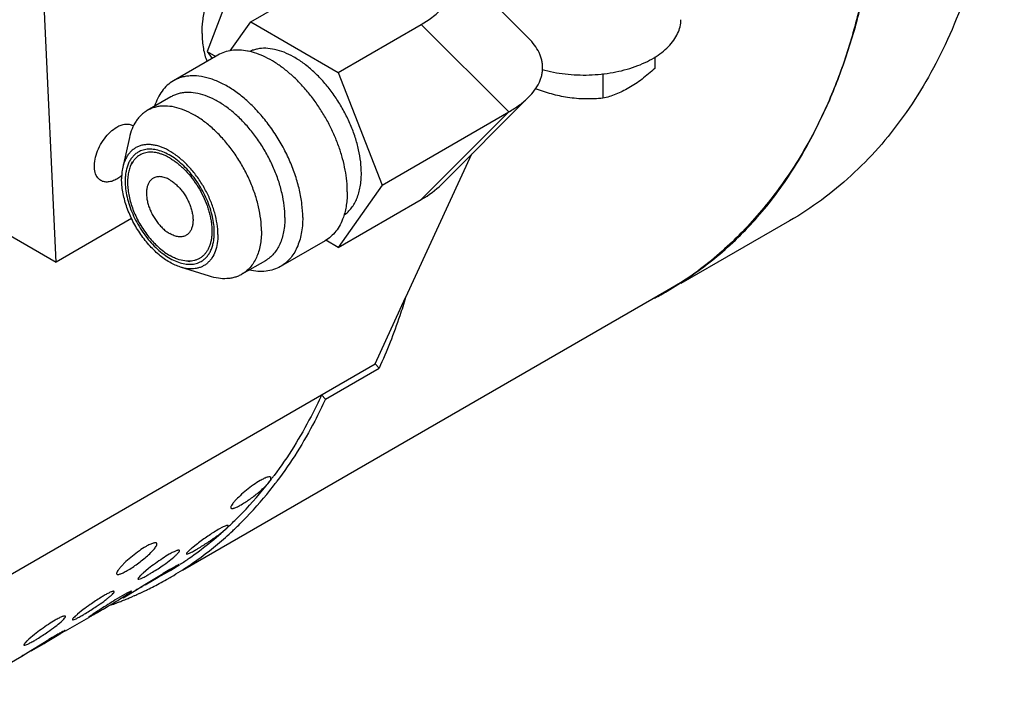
# Model space of a CAD drawing. Header units: inches. Extents: x 0 to 34, y 0 to 22.
# Tile 157 of 175: x 30.8 to 32, y 13.2 to 14. Entities that reach past the tile are written whole.
import ezdxf

# ---------------------------------------------------------------- set-up
doc = ezdxf.new("R2010")
doc.units = ezdxf.units.IN
doc.header["$LTSCALE"] = 1.87
doc.header["$MEASUREMENT"] = 0
doc.layers.add('3_ALL_AXES', color=7, linetype='CONTINUOUS')
doc.layers.add('7_ALL_FEATURES', color=7, linetype='CONTINUOUS')

msp = doc.modelspace()

# ---------------------------------------------------------------- linework, layer by layer
at = {"layer": '3_ALL_AXES', "color": 7, "linetype": 'Continuous'}
for p, q in [((31.039979, 13.977444), (30.984737, 13.94555)), ((31.581533, 13.975097), (31.581533, 13.961026)), ((31.517242, 13.954498), (31.517242, 13.923908)), ((30.981501, 13.92564), (30.952379, 13.908826)), ((30.930168, 13.875192), (30.922003, 13.838416)), ((31.748517, 13.772023), (31.613889, 13.694296)), ((31.172791, 13.747406), (31.117549, 13.715512)), ((31.098688, 13.722664), (31.069566, 13.705851)), ((31.029332, 13.703433), (30.993401, 13.71475)), ((31.613356, 13.695218), (31.596588, 13.685389)), ((31.596851, 13.68485), (31.613356, 13.695218)), ((30.996076, 13.339047), (31.596473, 13.685684)), ((31.234746, 13.594746), (31.272644, 13.677079)), ((30.553694, 13.201543), (31.234746, 13.594746)), ((31.173345, 13.55128), (31.239636, 13.589553)), ((31.234746, 13.594746), (31.239636, 13.589553)), ((31.168455, 13.556474), (31.173345, 13.55128)), ((31.099459, 13.443891), (31.102851, 13.447758)), ((31.046363, 13.392743), (31.040197, 13.389442)), ((31.043708, 13.385228), (31.04894, 13.389577)), ((31.014398, 13.371973), (31.007393, 13.36637)), ((30.933874, 13.356714), (30.925938, 13.349809)), ((30.925938, 13.349809), (30.919557, 13.343351)), ((30.954004, 13.341217), (30.94711, 13.335453)), ((30.986344, 13.343444), (30.980265, 13.34001)), ((30.981412, 13.339347), (30.987241, 13.342889)), ((30.949632, 13.320911), (30.966032, 13.330362)), ((30.953575, 13.323914), (30.971828, 13.335045)), ((30.966032, 13.330362), (30.981412, 13.339347)), ((30.938296, 13.314388), (30.945994, 13.319209)), ((30.945907, 13.318758), (30.939584, 13.315092)), ((30.945994, 13.319209), (30.949411, 13.321333)), ((30.949411, 13.321333), (30.953575, 13.323914)), ((30.921107, 13.307372), (30.912689, 13.302376)), ((30.917923, 13.303105), (30.92549, 13.307834)), ((30.927745, 13.31107), (30.921107, 13.307372)), ((30.939584, 13.315092), (30.938195, 13.314311)), ((30.938195, 13.314311), (30.938296, 13.314388)), ((30.872977, 13.290325), (30.865972, 13.284721)), ((30.812583, 13.259568), (30.805689, 13.253804)), ((30.826146, 13.2496), (30.842861, 13.259423)), ((30.808211, 13.239262), (30.824339, 13.248556)), ((30.812154, 13.242265), (30.830407, 13.253396)), ((30.824339, 13.248556), (30.826146, 13.2496)), ((30.798163, 13.233443), (30.796774, 13.232663)), ((30.796774, 13.232663), (30.796876, 13.232739)), ((30.796876, 13.232739), (30.804573, 13.23756)), ((30.804486, 13.237109), (30.798163, 13.233443)), ((30.804573, 13.23756), (30.80799, 13.239684)), ((30.80799, 13.239684), (30.812154, 13.242265))]:
    msp.add_line(p, q, dxfattribs=at)
for centre, radius, start, end in [((31.062796, 13.910252), 0.073519, 78.570582, 79.298412), ((30.927694, 13.87874), 0.013174, 54.161031, 59.992629), ((31.364763, 14.076466), 0.455058, 298.416477, 300.652825), ((30.713467, 13.752116), 0.49422, 321.987458, 322.758825), ((30.709845, 13.754873), 0.498771, 322.758442, 323.269504), ((30.729716, 13.73901), 0.473344, 315.259675, 321.412657), ((30.716892, 13.749442), 0.489875, 321.394475, 321.987123), ((30.745227, 13.724197), 0.4519, 313.337491, 315.209455), ((30.74959, 13.71958), 0.445548, 312.211553, 312.98657), ((30.748204, 13.721071), 0.447583, 312.986257, 313.334952), ((30.755392, 13.713), 0.436775, 307.124161, 311.329757), ((30.751421, 13.717561), 0.442822, 311.325765, 312.211587), ((30.761538, 13.704842), 0.426559, 302.852994, 304.713693), ((30.760002, 13.707044), 0.429244, 304.714813, 307.113267), ((31.107666, 13.147494), 0.247266, 125.990643, 128.421582), ((30.762486, 13.70337), 0.424808, 300.936178, 301.942885), ((30.762268, 13.70372), 0.42522, 301.94294, 302.716595), ((31.328676, 12.73831), 0.695294, 120.072774, 120.879477), ((31.045975, 13.064018), 0.284856, 125.28672, 127.395831), ((31.386663, 12.527392), 0.908448, 122.137717, 122.798096), ((30.121658, 14.622736), 1.541281, 300.312019, 300.71761), ((31.273001, 12.709042), 0.694169, 121.268864, 122.16936), ((30.44698, 14.074908), 0.90414, 300.727564, 301.390953), ((31.385186, 12.529395), 0.905964, 122.788133, 123.090401), ((30.016853, 14.801231), 1.74827, 300.003947, 300.324793), ((30.966245, 13.065845), 0.247266, 125.990643, 128.421582), ((31.187255, 12.656661), 0.695294, 120.072774, 120.879477)]:
    msp.add_arc(centre, radius, start, end, dxfattribs=at)
for points, knots in [([(31.794707, 13.914444), (31.803272, 13.933657), (31.819041, 13.973695), (31.8376, 14.037008), (31.850993, 14.104541), (31.859547, 14.175793), (31.863343, 14.25035), (31.86186, 14.355374), (31.853349, 14.435264), (31.844846, 14.488892)], [0, 0, 0, 0, 0.10799942, 0.22058086, 0.33827437, 0.46103945, 0.58870971, 0.72123848, 1, 1, 1, 1]), ([(31.020309, 14.004093), (31.020309, 14.009259), (31.020975, 14.019912), (31.023727, 14.036096), (31.028211, 14.052693), (31.034336, 14.069381), (31.041987, 14.085837), (31.051013, 14.101742), (31.061239, 14.116786), (31.072467, 14.130678), (31.084479, 14.143147), (31.097044, 14.153953), (31.109923, 14.162888), (31.122872, 14.169777), (31.135655, 14.174483), (31.148035, 14.176902), (31.15799, 14.176941), (31.165418, 14.175731), (31.168937, 14.174733), (31.170638, 14.174138)], [0, 0, 0, 0, 0.06134544, 0.12644233, 0.19465615, 0.26523457, 0.33730433, 0.40993777, 0.48218246, 0.55310182, 0.62181343, 0.68752999, 0.74960462, 0.80758336, 0.86126775, 0.91078831, 0.95668013, 0.97859023, 1, 1, 1, 1]), ([(31.441809, 13.959535), (31.451138, 13.956958), (31.47057, 13.953309), (31.50023, 13.952126), (31.529502, 13.955139), (31.552603, 13.961122), (31.569307, 13.967941), (31.580406, 13.973794), (31.590165, 13.980407), (31.598437, 13.987683), (31.605089, 13.995525), (31.610006, 14.003823), (31.613089, 14.012452), (31.613872, 14.018378), (31.613934, 14.021291)], [0, 0, 0, 0, 0.14296874, 0.29070228, 0.43708646, 0.57619834, 0.64149189, 0.70326226, 0.76120939, 0.81524307, 0.86552007, 0.91249648, 0.95696042, 1, 1, 1, 1]), ([(31.020309, 14.004093), (31.020309, 14.000924), (31.020548, 13.994731), (31.022014, 13.983054), (31.024284, 13.974676), (31.026394, 13.969516)], [0, 0, 0, 0, 0.26939075, 0.52601002, 1, 1, 1, 1]), ([(31.076448, 13.982493), (31.07314, 13.983118), (31.066616, 13.983891), (31.05701, 13.98346), (31.048036, 13.981395), (31.042537, 13.978921), (31.039979, 13.977444)], [0, 0, 0, 0, 0.26886296, 0.52220817, 0.76414185, 1, 1, 1, 1]), ([(31.200298, 13.808205), (31.200298, 13.812584), (31.199828, 13.821578), (31.197858, 13.835252), (31.194631, 13.849299), (31.190193, 13.863524), (31.184603, 13.877734), (31.177939, 13.891733), (31.170293, 13.90533), (31.161768, 13.918337), (31.152483, 13.930576), (31.142564, 13.94188), (31.132147, 13.952093), (31.121375, 13.961075), (31.110393, 13.968704), (31.099348, 13.974875), (31.088389, 13.979502), (31.080991, 13.981581), (31.077365, 13.982314)], [0, 0, 0, 0, 0.05799876, 0.11906393, 0.1827822, 0.24869626, 0.31625466, 0.38486223, 0.45389445, 0.52271415, 0.59068998, 0.65721465, 0.72172392, 0.78371588, 0.84277289, 0.89858838, 0.95099545, 1, 1, 1, 1]), ([(31.217726, 13.831025), (31.217726, 13.835777), (31.217096, 13.845585), (31.214502, 13.86048), (31.21028, 13.875749), (31.204518, 13.891079), (31.197333, 13.90616), (31.188871, 13.920683), (31.179305, 13.934352), (31.168831, 13.946887), (31.157662, 13.958034), (31.146023, 13.967565), (31.134146, 13.975287), (31.122266, 13.981043), (31.110608, 13.984708), (31.099397, 13.98619), (31.090483, 13.985531), (31.083916, 13.983847), (31.080832, 13.982642), (31.079347, 13.981953)], [0, 0, 0, 0, 0.06190202, 0.12766313, 0.19661516, 0.26794403, 0.34071907, 0.41395074, 0.48662917, 0.5577681, 0.6264477, 0.69186122, 0.75336705, 0.81054998, 0.86329456, 0.91186924, 0.95700513, 0.97868538, 1, 1, 1, 1]), ([(31.145056, 13.776311), (31.145056, 13.781821), (31.144309, 13.793198), (31.141238, 13.810472), (31.136244, 13.828172), (31.129435, 13.84592), (31.120955, 13.86334), (31.110986, 13.880059), (31.09974, 13.895722), (31.087456, 13.909994), (31.074396, 13.922572), (31.060833, 13.93319), (31.047051, 13.941622), (31.033327, 13.947687), (31.01994, 13.951245), (31.009083, 13.952042), (31.000939, 13.951278), (30.995206, 13.950055), (30.989775, 13.948177), (30.986369, 13.946492), (30.984737, 13.94555)], [0, 0, 0, 0, 0.0623825, 0.12872296, 0.19831464, 0.27029149, 0.34366835, 0.41739977, 0.49042387, 0.56171018, 0.6303073, 0.6953949, 0.75634269, 0.81278036, 0.86468142, 0.91245681, 0.93510156, 0.9571072, 0.97866774, 1, 1, 1, 1]), ([(31.581533, 13.961026), (31.578943, 13.958668), (31.573745, 13.954088), (31.565768, 13.947642), (31.557697, 13.941806), (31.552163, 13.938328), (31.549387, 13.936725)], [0, 0, 0, 0, 0.26024159, 0.51473522, 0.76182537, 1, 1, 1, 1]), ([(30.984737, 13.94555), (30.982029, 13.943987), (30.976861, 13.940215), (30.970312, 13.932939), (30.96501, 13.924151), (30.96244, 13.917612), (30.961359, 13.914168)], [0, 0, 0, 0, 0.23443694, 0.47561067, 0.72935659, 1, 1, 1, 1]), ([(31.122959, 13.776311), (31.122959, 13.781173), (31.1223, 13.791211), (31.11959, 13.806453), (31.115183, 13.822071), (31.109175, 13.837731), (31.101693, 13.853101), (31.092897, 13.867854), (31.082974, 13.881674), (31.072135, 13.894267), (31.060612, 13.905365), (31.048645, 13.914734), (31.036484, 13.922174), (31.024375, 13.927525), (31.012563, 13.930665), (31.002982, 13.931368), (30.995797, 13.930694), (30.990738, 13.929614), (30.985946, 13.927958), (30.982941, 13.926471), (30.981501, 13.925639)], [0, 0, 0, 0, 0.06238117, 0.12872386, 0.19831444, 0.27029162, 0.34366827, 0.41739969, 0.49042386, 0.56171035, 0.63030767, 0.69539534, 0.75634305, 0.81278053, 0.86468138, 0.91245662, 0.93510176, 0.95710709, 0.97866782, 1, 1, 1, 1]), ([(31.47333, 13.924959), (31.469978, 13.925477), (31.463281, 13.926732), (31.449997, 13.930053), (31.440222, 13.933349), (31.433792, 13.935791)], [0, 0, 0, 0, 0.24780121, 0.4974619, 1, 1, 1, 1]), ([(31.549387, 13.936725), (31.546726, 13.935188), (31.541404, 13.932367), (31.533288, 13.928835), (31.525256, 13.926031), (31.519894, 13.924555), (31.517242, 13.923908)], [0, 0, 0, 0, 0.26554804, 0.5198455, 0.76408543, 1, 1, 1, 1]), ([(31.517242, 13.923908), (31.510026, 13.923264), (31.499072, 13.922781), (31.484408, 13.923508), (31.477024, 13.924388), (31.47333, 13.924959)], [0, 0, 0, 0, 0.49372389, 0.74528819, 1, 1, 1, 1]), ([(30.952379, 13.908826), (30.951005, 13.908033), (30.94834, 13.906268), (30.944663, 13.903137), (30.941319, 13.899529), (30.937257, 13.894025), (30.933115, 13.885961), (30.930993, 13.878908), (30.930168, 13.875192)], [0, 0, 0, 0, 0.11474282, 0.23060365, 0.3486514, 0.46985089, 0.72459227, 1, 1, 1, 1]), ([(31.093837, 13.759498), (31.093837, 13.764359), (31.093178, 13.774398), (31.090468, 13.789639), (31.086061, 13.805257), (31.080053, 13.820917), (31.072571, 13.836288), (31.063775, 13.85104), (31.053852, 13.86486), (31.043013, 13.877453), (31.031489, 13.888552), (31.019523, 13.89792), (31.007362, 13.90536), (30.995253, 13.910711), (30.98344, 13.913851), (30.97386, 13.914554), (30.966675, 13.91388), (30.961616, 13.912801), (30.956824, 13.911145), (30.953818, 13.909657), (30.952379, 13.908826)], [0, 0, 0, 0, 0.06238117, 0.12872386, 0.19831444, 0.27029162, 0.34366827, 0.41739969, 0.49042386, 0.56171035, 0.63030767, 0.69539534, 0.75634305, 0.81278053, 0.86468138, 0.91245662, 0.93510176, 0.95710709, 0.97866782, 1, 1, 1, 1]), ([(31.613356, 13.695218), (31.632704, 13.707591), (31.660613, 13.728354), (31.694326, 13.760342), (31.718031, 13.786836), (31.739991, 13.815623), (31.767128, 13.857433), (31.784341, 13.89119), (31.794707, 13.914444)], [0, 0, 0, 0, 0.23862537, 0.35964255, 0.48247241, 0.6076032, 0.73546463, 1, 1, 1, 1]), ([(31.794707, 13.914444), (31.784388, 13.891296), (31.761049, 13.847323), (31.718359, 13.787755), (31.669594, 13.736254), (31.632711, 13.707596), (31.613356, 13.695218)], [0, 0, 0, 0, 0.26385986, 0.51639666, 0.76081192, 1, 1, 1, 1]), ([(30.914597, 13.888199), (30.916326, 13.889196), (30.919762, 13.890832), (30.925044, 13.892106), (30.93, 13.891982), (30.932984, 13.890898), (30.934283, 13.890148)], [0, 0, 0, 0, 0.28979919, 0.54904785, 0.78222684, 1, 1, 1, 1]), ([(30.894912, 13.821957), (30.892946, 13.823093), (30.889376, 13.826737), (30.886779, 13.834421), (30.88656, 13.843676), (30.888639, 13.853873), (30.892826, 13.864232), (30.898786, 13.873926), (30.906026, 13.882163), (30.911683, 13.886516), (30.914597, 13.888199)], [0, 0, 0, 0, 0.08693479, 0.18640736, 0.30380056, 0.437617, 0.58212036, 0.72943554, 0.87118145, 1, 1, 1, 1]), ([(31.039845, 13.755117), (31.039845, 13.759485), (31.039104, 13.768556), (31.036125, 13.782273), (31.031331, 13.796226), (31.024878, 13.80996), (31.016974, 13.823033), (31.007876, 13.83502), (30.997878, 13.845533), (30.987299, 13.854234), (30.976474, 13.860842), (30.96728, 13.864518), (30.960149, 13.866122), (30.955096, 13.866657), (30.950244, 13.866549), (30.945634, 13.865793), (30.941308, 13.864394), (30.937307, 13.862361), (30.933668, 13.859714), (30.930426, 13.856478), (30.927607, 13.852685), (30.924366, 13.846793), (30.922763, 13.841842), (30.922002, 13.838412)], [0, 0, 0, 0, 0.06613274, 0.13721487, 0.21201515, 0.28901196, 0.36653343, 0.44287105, 0.51639723, 0.58568656, 0.64965371, 0.70772078, 0.73459125, 0.76011275, 0.78445332, 0.80784542, 0.83058592, 0.85301844, 0.87551139, 0.89842873, 0.92210101, 0.94680536, 1, 1, 1, 1]), ([(30.922002, 13.838412), (30.921752, 13.837285), (30.920853, 13.832535), (30.92052, 13.827686), (30.92052, 13.824007)], [0, 0, 0, 0, 0.23876134, 1, 1, 1, 1]), ([(31.196381, 13.779245), (31.198089, 13.780445), (31.201361, 13.783157), (31.205653, 13.788003), (31.209338, 13.793612), (31.212384, 13.799932), (31.214772, 13.806907), (31.216484, 13.81448), (31.217509, 13.822586), (31.217726, 13.828167), (31.217726, 13.831025)], [0, 0, 0, 0, 0.10772143, 0.21814308, 0.33276256, 0.45279123, 0.57909822, 0.71226701, 0.85260893, 1, 1, 1, 1]), ([(30.914597, 13.823907), (30.912869, 13.822909), (30.909433, 13.821273), (30.904151, 13.82), (30.899195, 13.820124), (30.896211, 13.821208), (30.894912, 13.821957)], [0, 0, 0, 0, 0.28979919, 0.54904785, 0.78222684, 1, 1, 1, 1]), ([(30.920872, 13.828357), (30.920364, 13.827928), (30.918371, 13.826312), (30.916244, 13.824857), (30.914597, 13.823907)], [0, 0, 0, 0, 0.25927355, 1, 1, 1, 1]), ([(30.993397, 13.714751), (30.991153, 13.715458), (30.986612, 13.717214), (30.97994, 13.720666), (30.973274, 13.724977), (30.964335, 13.731928), (30.953745, 13.742434), (30.942566, 13.757076), (30.933207, 13.773296), (30.926126, 13.7903), (30.922331, 13.804724), (30.92079, 13.815938), (30.92052, 13.821363), (30.92052, 13.824007)], [0, 0, 0, 0, 0.05098585, 0.10519795, 0.16253107, 0.22274865, 0.35032115, 0.4844533, 0.62084378, 0.7549589, 0.88249127, 0.94270466, 1, 1, 1, 1]), ([(30.959775, 13.824906), (30.959274, 13.824617), (30.958302, 13.823969), (30.956968, 13.822812), (30.955762, 13.821474), (30.954307, 13.819424), (30.952851, 13.816412), (30.951741, 13.812303), (30.951247, 13.807719), (30.951373, 13.802755), (30.952115, 13.797515), (30.953456, 13.792106), (30.955367, 13.786645), (30.957807, 13.781245), (30.960725, 13.776023), (30.964058, 13.77109), (30.967735, 13.766551), (30.971678, 13.762503), (30.975803, 13.759032), (30.978716, 13.757085), (30.980182, 13.756238)], [0, 0, 0, 0, 0.02133215, 0.04289285, 0.06489856, 0.08754362, 0.13531961, 0.18722141, 0.24365983, 0.30460829, 0.36969642, 0.43829388, 0.50958031, 0.58260431, 0.65633535, 0.72971187, 0.80168751, 0.87127981, 0.93761639, 1, 1, 1, 1]), ([(30.980182, 13.822885), (30.979262, 13.823417), (30.977424, 13.824379), (30.974621, 13.825526), (30.971868, 13.826329), (30.969191, 13.826778), (30.966614, 13.826867), (30.964164, 13.826594), (30.961865, 13.825958), (30.960444, 13.825293), (30.959775, 13.824906)], [0, 0, 0, 0, 0.1485894, 0.28950607, 0.4227206, 0.5486411, 0.66799924, 0.78193647, 0.89198623, 1, 1, 1, 1]), ([(30.980182, 13.822885), (30.981649, 13.822039), (30.984561, 13.820092), (30.988686, 13.816621), (30.99263, 13.812572), (30.996307, 13.808033), (30.99964, 13.8031), (31.002557, 13.797879), (31.004998, 13.792479), (31.006908, 13.787017), (31.008249, 13.781609), (31.008991, 13.776368), (31.009118, 13.771405), (31.008623, 13.766821), (31.007513, 13.762712), (31.006057, 13.759699), (31.004603, 13.75765), (31.003396, 13.756312), (31.002062, 13.755155), (31.001091, 13.754507), (31.000589, 13.754218)], [0, 0, 0, 0, 0.06238361, 0.12872019, 0.19831249, 0.27028813, 0.34366465, 0.41739569, 0.49041969, 0.56170612, 0.63030358, 0.69539171, 0.75634017, 0.81277859, 0.86468039, 0.91245638, 0.93510144, 0.95710715, 0.97866785, 1, 1, 1, 1]), ([(31.200298, 13.808205), (31.200298, 13.805335), (31.200105, 13.799711), (31.19892, 13.789025), (31.197093, 13.781303), (31.195398, 13.776464)], [0, 0, 0, 0, 0.26706947, 0.52294235, 1, 1, 1, 1]), ([(31.122959, 13.776311), (31.122959, 13.77326), (31.122712, 13.767309), (31.121542, 13.758692), (31.119585, 13.750693), (31.116858, 13.743392), (31.113382, 13.736857), (31.109184, 13.731155), (31.104303, 13.726351), (31.100609, 13.723774), (31.098688, 13.722665)], [0, 0, 0, 0, 0.14856425, 0.28950861, 0.42272726, 0.54863773, 0.66800017, 0.78193806, 0.89198688, 1, 1, 1, 1]), ([(31.145056, 13.776311), (31.145056, 13.772853), (31.144777, 13.766109), (31.14345, 13.756343), (31.141232, 13.747278), (31.138141, 13.739002), (31.134203, 13.731596), (31.129445, 13.725134), (31.123913, 13.71969), (31.119726, 13.716769), (31.117549, 13.715512)], [0, 0, 0, 0, 0.14857253, 0.28950853, 0.42272472, 0.54863854, 0.66800046, 0.78193827, 0.89198674, 1, 1, 1, 1]), ([(31.195398, 13.776464), (31.194285, 13.773286), (31.191693, 13.767251), (31.186517, 13.759147), (31.180241, 13.752408), (31.175349, 13.748883), (31.172791, 13.747406)], [0, 0, 0, 0, 0.26886221, 0.52220998, 0.76414202, 1, 1, 1, 1]), ([(31.000589, 13.754218), (30.99992, 13.753831), (30.998499, 13.753166), (30.996201, 13.75253), (30.99375, 13.752257), (30.991174, 13.752346), (30.988496, 13.752795), (30.985743, 13.753598), (30.98294, 13.754745), (30.981103, 13.755707), (30.980182, 13.756238)], [0, 0, 0, 0, 0.10801377, 0.21806353, 0.33200076, 0.4513589, 0.5772794, 0.71049393, 0.8514106, 1, 1, 1, 1]), ([(31.093837, 13.759498), (31.093837, 13.756446), (31.09359, 13.750496), (31.092419, 13.741878), (31.090462, 13.73388), (31.087735, 13.726578), (31.08426, 13.720043), (31.080062, 13.714342), (31.075181, 13.709538), (31.071487, 13.70696), (31.069565, 13.705851)], [0, 0, 0, 0, 0.14856425, 0.28950861, 0.42272726, 0.54863773, 0.66800017, 0.78193806, 0.89198688, 1, 1, 1, 1]), ([(31.039845, 13.755117), (31.039845, 13.751419), (31.039355, 13.74434), (31.03692, 13.734459), (31.033442, 13.727317), (31.029875, 13.722599), (31.026893, 13.719602), (31.023572, 13.717106), (31.019938, 13.71513), (31.01602, 13.71369), (31.010366, 13.712476), (31.002637, 13.712414), (30.996505, 13.713772), (30.993397, 13.714751)], [0, 0, 0, 0, 0.14955001, 0.28558083, 0.40929445, 0.46757636, 0.52414836, 0.57970388, 0.63500537, 0.69083081, 0.74792331, 0.86821158, 1, 1, 1, 1]), ([(31.117549, 13.715512), (31.114841, 13.713948), (31.10899, 13.711358), (31.099415, 13.709325), (31.089154, 13.709127), (31.082205, 13.710171), (31.078682, 13.710957)], [0, 0, 0, 0, 0.23443607, 0.47561026, 0.729351, 1, 1, 1, 1]), ([(31.069565, 13.705851), (31.068192, 13.705058), (31.065331, 13.703632), (31.060781, 13.702014), (31.055985, 13.700921), (31.049187, 13.700157), (31.040132, 13.7006), (31.032963, 13.702289), (31.029332, 13.703433)], [0, 0, 0, 0, 0.11474048, 0.23060125, 0.34864584, 0.46984529, 0.7245764, 1, 1, 1, 1]), ([(31.272644, 13.677079), (31.27033, 13.66944), (31.260812, 13.639732), (31.249342, 13.610639), (31.239636, 13.589553)], [0, 0, 0, 0, 0.25585547, 1, 1, 1, 1]), ([(31.168455, 13.556474), (31.164297, 13.547442), (31.147281, 13.512695), (31.126781, 13.479619), (31.109589, 13.456582)], [0, 0, 0, 0, 0.25700093, 1, 1, 1, 1]), ([(31.098453, 13.453404), (31.097973, 13.453202), (31.095835, 13.452248), (31.093769, 13.451138), (31.092193, 13.450229)], [0, 0, 0, 0, 0.22272257, 1, 1, 1, 1]), ([(31.105412, 13.454199), (31.104912, 13.454845), (31.103041, 13.454885), (31.100811, 13.454316), (31.099284, 13.453752), (31.098453, 13.453404)], [0, 0, 0, 0, 0.33872748, 0.62684759, 1, 1, 1, 1]), ([(31.102851, 13.447758), (31.103399, 13.44846), (31.104336, 13.449774), (31.105466, 13.451752), (31.105906, 13.453559), (31.105412, 13.454199)], [0, 0, 0, 0, 0.37290106, 0.66164927, 1, 1, 1, 1]), ([(31.092193, 13.450229), (31.089356, 13.44859), (31.083583, 13.444815), (31.078096, 13.440642), (31.075294, 13.438363)], [0, 0, 0, 0, 0.47566208, 1, 1, 1, 1]), ([(31.091714, 13.436668), (31.092435, 13.437283), (31.095099, 13.4396), (31.097672, 13.442026), (31.099459, 13.443891)], [0, 0, 0, 0, 0.26836819, 1, 1, 1, 1]), ([(31.075294, 13.438363), (31.072569, 13.436147), (31.067631, 13.431864), (31.062992, 13.427251), (31.060978, 13.425)], [0, 0, 0, 0, 0.5376891, 1, 1, 1, 1]), ([(31.068854, 13.420369), (31.072764, 13.422627), (31.080596, 13.427792), (31.088021, 13.433521), (31.091714, 13.436668)], [0, 0, 0, 0, 0.48197356, 1, 1, 1, 1]), ([(31.060978, 13.425), (31.060063, 13.423977), (31.058499, 13.422122), (31.056866, 13.419817), (31.056065, 13.418231), (31.055691, 13.417189), (31.055681, 13.416343), (31.055936, 13.416012)], [0, 0, 0, 0, 0.38628097, 0.68225034, 0.79413812, 0.88245481, 1, 1, 1, 1]), ([(31.055936, 13.416012), (31.056246, 13.415608), (31.057336, 13.415457), (31.058718, 13.415704), (31.060259, 13.416155), (31.06206, 13.416864), (31.065002, 13.418218), (31.067274, 13.419457), (31.068854, 13.420369)], [0, 0, 0, 0, 0.1088901, 0.19640751, 0.30936924, 0.44775012, 0.61063051, 1, 1, 1, 1]), ([(31.05264, 13.394458), (31.052511, 13.394648), (31.052014, 13.39473), (31.051376, 13.394655), (31.050289, 13.394404), (31.048596, 13.393775), (31.047169, 13.393131), (31.046363, 13.392743)], [0, 0, 0, 0, 0.10320793, 0.18800974, 0.29854249, 0.59840909, 1, 1, 1, 1]), ([(31.04894, 13.389577), (31.049564, 13.390142), (31.050631, 13.391159), (31.05178, 13.392413), (31.052381, 13.393276), (31.052671, 13.39381), (31.052763, 13.394277), (31.05264, 13.394458)], [0, 0, 0, 0, 0.40069275, 0.70070995, 0.81118548, 0.89588364, 1, 1, 1, 1]), ([(31.040197, 13.389442), (31.035811, 13.38691), (31.027066, 13.381281), (31.018627, 13.375212), (31.014398, 13.371973)], [0, 0, 0, 0, 0.48734998, 1, 1, 1, 1]), ([(31.028758, 13.374597), (31.030119, 13.375498), (31.035191, 13.378914), (31.040172, 13.382471), (31.043708, 13.385228)], [0, 0, 0, 0, 0.26682499, 1, 1, 1, 1]), ([(30.950773, 13.36858), (30.947935, 13.366942), (30.942162, 13.363166), (30.936676, 13.358993), (30.933874, 13.356714)], [0, 0, 0, 0, 0.47566208, 1, 1, 1, 1]), ([(30.963993, 13.372546), (30.963652, 13.372989), (30.962532, 13.373247), (30.961052, 13.373071), (30.959466, 13.372681), (30.957621, 13.372021), (30.954642, 13.370721), (30.952354, 13.369493), (30.950773, 13.36858)], [0, 0, 0, 0, 0.11725376, 0.20628159, 0.31929416, 0.45652531, 0.61724831, 1, 1, 1, 1]), ([(30.952614, 13.357043), (30.954504, 13.35873), (30.957134, 13.361214), (30.960202, 13.364571), (30.961942, 13.366717), (30.963228, 13.368639), (30.964148, 13.370408), (30.964431, 13.371976), (30.963993, 13.372546)], [0, 0, 0, 0, 0.38319125, 0.54641091, 0.68671481, 0.80204993, 0.89136691, 1, 1, 1, 1]), ([(31.007393, 13.36637), (31.006382, 13.365517), (31.004633, 13.363995), (31.00251, 13.361966), (31.001313, 13.360592), (31.000861, 13.359806), (31.000843, 13.359484), (31.000902, 13.359396)], [0, 0, 0, 0, 0.40953353, 0.71689364, 0.91179033, 0.96721257, 1, 1, 1, 1]), ([(31.013062, 13.364828), (31.01428, 13.365531), (31.019586, 13.368667), (31.024793, 13.37197), (31.028758, 13.374597)], [0, 0, 0, 0, 0.22820913, 1, 1, 1, 1]), ([(30.927433, 13.33872), (30.931814, 13.34125), (30.94047, 13.347035), (30.948636, 13.353491), (30.952614, 13.357043)], [0, 0, 0, 0, 0.48683299, 1, 1, 1, 1]), ([(30.979631, 13.35893), (30.97679, 13.357289), (30.970947, 13.353621), (30.965283, 13.349684), (30.962359, 13.34756)], [0, 0, 0, 0, 0.47581578, 1, 1, 1, 1]), ([(30.970624, 13.344442), (30.973686, 13.346556), (30.979227, 13.350549), (30.9855, 13.355552), (30.989298, 13.3591), (30.990943, 13.360865), (30.991815, 13.362084), (30.992237, 13.36283), (30.99239, 13.36349), (30.992216, 13.363742)], [0, 0, 0, 0, 0.3796507, 0.69647965, 0.81782028, 0.9091982, 0.9429693, 0.9688592, 1, 1, 1, 1]), ([(30.992216, 13.363742), (30.992117, 13.363886), (30.99167, 13.364088), (30.990832, 13.364032), (30.989675, 13.363772), (30.988203, 13.363258), (30.986425, 13.362508), (30.9835, 13.361101), (30.981221, 13.359847), (30.979631, 13.35893)], [0, 0, 0, 0, 0.03801356, 0.09647589, 0.1817632, 0.29480554, 0.43499274, 0.60106729, 1, 1, 1, 1]), ([(31.000902, 13.359396), (31.000976, 13.359286), (31.001406, 13.359197), (31.002607, 13.359478), (31.004987, 13.360458), (31.008642, 13.362326), (31.011472, 13.36391), (31.013062, 13.364828)], [0, 0, 0, 0, 0.02942845, 0.08367701, 0.28087125, 0.59211148, 1, 1, 1, 1]), ([(30.919557, 13.343351), (30.918642, 13.342329), (30.917078, 13.340473), (30.915445, 13.338168), (30.914644, 13.336582), (30.91427, 13.335541), (30.91426, 13.334694), (30.914515, 13.334363)], [0, 0, 0, 0, 0.38628097, 0.68225034, 0.79413812, 0.88245481, 1, 1, 1, 1]), ([(30.953171, 13.333332), (30.954532, 13.334118), (30.960458, 13.337647), (30.966241, 13.341416), (30.970624, 13.344442)], [0, 0, 0, 0, 0.22783215, 1, 1, 1, 1]), ([(30.991964, 13.346171), (30.991942, 13.346206), (30.991753, 13.346157), (30.991497, 13.346075), (30.991012, 13.345864), (30.990391, 13.345573), (30.989594, 13.345175), (30.988224, 13.344466), (30.987125, 13.343872), (30.986344, 13.343444)], [0, 0, 0, 0, 0.01968162, 0.0691553, 0.14962104, 0.26090988, 0.40258488, 0.57371763, 1, 1, 1, 1]), ([(30.987241, 13.342889), (30.987937, 13.343323), (30.988911, 13.343938), (30.9901, 13.344717), (30.99078, 13.345178), (30.991296, 13.345545), (30.991681, 13.34584), (30.991863, 13.346006), (30.991983, 13.346139), (30.991964, 13.346171)], [0, 0, 0, 0, 0.42633254, 0.59785579, 0.73984912, 0.85115014, 0.93134856, 0.98045437, 1, 1, 1, 1]), ([(30.914515, 13.334363), (30.914826, 13.333959), (30.915915, 13.333808), (30.917297, 13.334055), (30.918838, 13.334506), (30.92064, 13.335215), (30.923581, 13.336569), (30.925854, 13.337809), (30.927433, 13.33872)], [0, 0, 0, 0, 0.1088901, 0.19640751, 0.30936924, 0.44775012, 0.61063051, 1, 1, 1, 1]), ([(30.94711, 13.335453), (30.946117, 13.334569), (30.9444, 13.332983), (30.942526, 13.331067), (30.941478, 13.329762), (30.940992, 13.329026), (30.940704, 13.328352), (30.940874, 13.328106)], [0, 0, 0, 0, 0.40645452, 0.71243136, 0.82441782, 0.90862064, 1, 1, 1, 1]), ([(30.940874, 13.328106), (30.940958, 13.327983), (30.941394, 13.327848), (30.942659, 13.32807), (30.945063, 13.329005), (30.948752, 13.330838), (30.951583, 13.332415), (30.953171, 13.333332)], [0, 0, 0, 0, 0.03279869, 0.08853438, 0.28590198, 0.59528853, 1, 1, 1, 1]), ([(30.898776, 13.307793), (30.897415, 13.307008), (30.891502, 13.303459), (30.885769, 13.299614), (30.881423, 13.296538)], [0, 0, 0, 0, 0.22783394, 1, 1, 1, 1]), ([(30.889172, 13.294172), (30.892257, 13.296246), (30.896669, 13.299315), (30.902116, 13.303416), (30.905457, 13.306095), (30.908102, 13.308423), (30.909798, 13.310107), (30.910722, 13.311268), (30.911164, 13.311949), (30.911377, 13.312572), (30.91122, 13.312806)], [0, 0, 0, 0, 0.38150096, 0.55139738, 0.69959, 0.82113895, 0.91232588, 0.94577506, 0.97111772, 1, 1, 1, 1]), ([(30.91122, 13.312806), (30.911132, 13.312937), (30.910693, 13.313101), (30.909899, 13.313004), (30.908767, 13.312715), (30.906603, 13.311906), (30.903206, 13.310279), (30.900367, 13.308712), (30.898776, 13.307793)], [0, 0, 0, 0, 0.03460272, 0.09134623, 0.17604871, 0.2892748, 0.5974764, 1, 1, 1, 1]), ([(30.92549, 13.307834), (30.926586, 13.308539), (30.928121, 13.309542), (30.929996, 13.310826), (30.931073, 13.311596), (30.931897, 13.312216), (30.9325, 13.312723), (30.932808, 13.313019), (30.932973, 13.313258), (30.932938, 13.313316)], [0, 0, 0, 0, 0.42026214, 0.59112413, 0.7334057, 0.84579717, 0.92758231, 0.97836717, 1, 1, 1, 1]), ([(30.932938, 13.313316), (30.932915, 13.313355), (30.932742, 13.313367), (30.932476, 13.313296), (30.932029, 13.313148), (30.931154, 13.312782), (30.929697, 13.312089), (30.928458, 13.311447), (30.927745, 13.31107)], [0, 0, 0, 0, 0.02395161, 0.07445614, 0.1548511, 0.2655942, 0.5761803, 1, 1, 1, 1]), ([(30.871641, 13.283179), (30.873002, 13.283965), (30.878937, 13.287481), (30.884751, 13.2912), (30.889172, 13.294172)], [0, 0, 0, 0, 0.22782574, 1, 1, 1, 1]), ([(30.829203, 13.262793), (30.832266, 13.264907), (30.837807, 13.2689), (30.844079, 13.273903), (30.847877, 13.277451), (30.849522, 13.279216), (30.850394, 13.280435), (30.850816, 13.281181), (30.850969, 13.281842), (30.850796, 13.282093)], [0, 0, 0, 0, 0.3796507, 0.69647965, 0.81782028, 0.9091982, 0.9429693, 0.9688592, 1, 1, 1, 1]), ([(30.850796, 13.282093), (30.850696, 13.282237), (30.850249, 13.282439), (30.849411, 13.282383), (30.848255, 13.282123), (30.846782, 13.281609), (30.845004, 13.280859), (30.842079, 13.279452), (30.8398, 13.278199), (30.83821, 13.277281)], [0, 0, 0, 0, 0.03801356, 0.09647589, 0.1817632, 0.29480554, 0.43499274, 0.60106729, 1, 1, 1, 1]), ([(30.865972, 13.284721), (30.864962, 13.283868), (30.863212, 13.282346), (30.861089, 13.280317), (30.859892, 13.278943), (30.85944, 13.278157), (30.859422, 13.277835), (30.859481, 13.277747)], [0, 0, 0, 0, 0.40953353, 0.71689364, 0.91179033, 0.96721257, 1, 1, 1, 1]), ([(30.859481, 13.277747), (30.859555, 13.277637), (30.859985, 13.277548), (30.861186, 13.27783), (30.863566, 13.278809), (30.867222, 13.280678), (30.870052, 13.282261), (30.871641, 13.283179)], [0, 0, 0, 0, 0.02942845, 0.08367701, 0.28087125, 0.59211148, 1, 1, 1, 1]), ([(30.890564, 13.288421), (30.889742, 13.287885), (30.888185, 13.286866), (30.885991, 13.285418), (30.884083, 13.284146), (30.882489, 13.283069), (30.881369, 13.282297), (30.88065, 13.281787), (30.880241, 13.28149), (30.879932, 13.281255), (30.879698, 13.281069), (30.87959, 13.280963), (30.879515, 13.280883), (30.879526, 13.280864)], [0, 0, 0, 0, 0.21967168, 0.4169013, 0.58890053, 0.73332197, 0.84789379, 0.89347384, 0.93107573, 0.9605767, 0.98186653, 0.99488401, 1, 1, 1, 1]), ([(30.879526, 13.280864), (30.879537, 13.280845), (30.879641, 13.280874), (30.879779, 13.280923), (30.880044, 13.281044), (30.880385, 13.281213), (30.880827, 13.281441), (30.881593, 13.28185), (30.882769, 13.282497), (30.884428, 13.283428), (30.886402, 13.284549), (30.888659, 13.285842), (30.890254, 13.28676), (30.891092, 13.287244)], [0, 0, 0, 0, 0.00501235, 0.0178335, 0.03885277, 0.06809407, 0.10552727, 0.15102555, 0.26546681, 0.40989621, 0.58254457, 0.78039203, 1, 1, 1, 1]), ([(30.83821, 13.277281), (30.835369, 13.275641), (30.829526, 13.271972), (30.823862, 13.268035), (30.820938, 13.265911)], [0, 0, 0, 0, 0.47581578, 1, 1, 1, 1]), ([(30.81175, 13.251683), (30.813111, 13.252469), (30.819038, 13.255998), (30.82482, 13.259767), (30.829203, 13.262793)], [0, 0, 0, 0, 0.22783215, 1, 1, 1, 1]), ([(30.850542, 13.264521), (30.85053, 13.264543), (30.850424, 13.264536), (30.850271, 13.264491), (30.849998, 13.264391), (30.849462, 13.264159), (30.848556, 13.263722), (30.847215, 13.263033), (30.845536, 13.262134), (30.843547, 13.261038), (30.84128, 13.259761), (30.839682, 13.258845), (30.838844, 13.258361)], [0, 0, 0, 0, 0.0057022, 0.01881524, 0.04000002, 0.0693376, 0.15232119, 0.26668453, 0.41092943, 0.58330247, 0.78080086, 1, 1, 1, 1]), ([(30.842861, 13.259423), (30.843975, 13.260098), (30.845537, 13.261055), (30.847453, 13.262268), (30.848563, 13.262988), (30.849405, 13.263563), (30.850057, 13.26402), (30.850343, 13.26428), (30.850571, 13.264471), (30.850542, 13.264521)], [0, 0, 0, 0, 0.42251647, 0.59418498, 0.73701591, 0.84964653, 0.93126524, 0.98121445, 1, 1, 1, 1]), ([(30.805689, 13.253804), (30.804696, 13.25292), (30.802979, 13.251334), (30.801105, 13.249418), (30.800057, 13.248113), (30.799571, 13.247377), (30.799283, 13.246703), (30.799453, 13.246457)], [0, 0, 0, 0, 0.40645452, 0.71243136, 0.82441782, 0.90862064, 1, 1, 1, 1]), ([(30.799453, 13.246457), (30.799537, 13.246335), (30.799973, 13.246199), (30.801238, 13.246421), (30.803642, 13.247356), (30.807331, 13.249189), (30.810162, 13.250766), (30.81175, 13.251683)], [0, 0, 0, 0, 0.03279869, 0.08853438, 0.28590198, 0.59528853, 1, 1, 1, 1])]:
    msp.add_open_spline(points, degree=3, knots=knots, dxfattribs=at)
at = {"layer": '7_ALL_FEATURES', "color": 7, "linetype": 'Continuous'}
for p, q in [((30.839433, 13.721041), (30.817001, 14.202332)), ((31.080614, 14.121888), (31.026368, 13.982077)), ((31.424984, 13.99837), (31.316492, 14.106862)), ((31.080615, 14.018676), (31.17, 14.070282)), ((31.055223, 13.982552), (31.080615, 14.018676)), ((31.080615, 14.018676), (31.189107, 13.95604)), ((31.189107, 13.95604), (31.292066, 14.015483)), ((31.400558, 13.90699), (31.292066, 14.015483)), ((31.026368, 13.982077), (31.037186, 13.975831)), ((31.026368, 13.982077), (31.032614, 13.973192)), ((31.189107, 13.95604), (31.243354, 13.816229)), ((31.316492, 13.816717), (31.424984, 13.92521)), ((31.243354, 13.816229), (31.400558, 13.90699)), ((31.292066, 13.798497), (31.400558, 13.90699)), ((31.354341, 13.854566), (31.272644, 13.677079)), ((30.933755, 13.845306), (30.931312, 13.839331)), ((30.675674, 13.815586), (30.839433, 13.721041)), ((31.243354, 13.816229), (31.189107, 13.739054)), ((31.189107, 13.739054), (31.292066, 13.798497)), ((30.932962, 13.77504), (30.839433, 13.721041)), ((31.189107, 13.739054), (31.173582, 13.748018)), ((31.005244, 13.721483), (30.998848, 13.722355)), ((30.979094, 13.329246), (30.978633, 13.328979)), ((30.99699, 13.340203), (30.996252, 13.339727)), ((30.922383, 13.305161), (30.938209, 13.314298)), ((30.935889, 13.307393), (30.934734, 13.30689)), ((30.942069, 13.310151), (30.940617, 13.309492)), ((30.8509, 13.26389), (30.879724, 13.280532)), ((30.780963, 13.223512), (30.796788, 13.232649))]:
    msp.add_line(p, q, dxfattribs=at)
for centre, radius, start, end in [((30.718379, 13.74595), 0.493694, 321.420276, 322.504448), ((30.713977, 13.749335), 0.499247, 322.503627, 323.071289), ((30.731944, 13.734956), 0.476234, 315.370964, 321.43647), ((30.750223, 13.717265), 0.450796, 313.094303, 313.46419), ((30.747207, 13.720419), 0.455159, 313.466689, 315.323575), ((30.759382, 13.706935), 0.436988, 304.767965, 311.540702), ((30.752553, 13.714759), 0.447374, 311.530891, 313.095749), ((30.763887, 13.700782), 0.429366, 302.881295, 304.742326), ((30.7648, 13.699352), 0.427669, 300.07113, 301.005791), ((30.764572, 13.699727), 0.428107, 301.00609, 302.763498), ((30.764462, 13.699987), 0.428387, 296.045346, 298.572351), ((30.764803, 13.699349), 0.427665, 298.573158, 299.999633), ((30.762324, 13.704705), 0.433569, 292.187336, 292.936034), ((30.762795, 13.70359), 0.432358, 292.936217, 293.433043), ((30.763205, 13.702649), 0.431332, 293.60016, 294.287363), ((30.763691, 13.701578), 0.430155, 294.499335, 295.427666), ((30.764014, 13.700896), 0.429401, 295.427786, 296.045796), ((30.759809, 13.711202), 0.440536, 289.600353, 290.16883), ((30.760345, 13.709742), 0.438981, 290.16887, 290.686981), ((30.760948, 13.708149), 0.437277, 290.686853, 291.426252), ((30.761442, 13.706886), 0.435921, 291.426487, 291.731802), ((30.76179, 13.706013), 0.434982, 291.731751, 292.187481)]:
    msp.add_arc(centre, radius, start, end, dxfattribs=at)
for centre, end_param in [((31.13387, 14.070282), 0.65906072), ((31.13387, 13.853297), -0.42035333)]:
    msp.add_ellipse(centre, major_axis=(0.200104, 0), ratio=0.4472072, start_param=-0.65905535, end_param=end_param, dxfattribs=at)
for points, knots in [([(31.989404, 14.616303), (31.998118, 14.569078), (32.011061, 14.476399), (32.016454, 14.340306), (32.007218, 14.21278), (31.983411, 14.095816), (31.945305, 13.991274), (31.901279, 13.914812), (31.859542, 13.86231), (31.825578, 13.827618), (31.788666, 13.797231), (31.762148, 13.779893), (31.748517, 13.772023)], [0, 0, 0, 0, 0.15442567, 0.30040314, 0.4372057, 0.56460734, 0.68300916, 0.79355949, 0.84654015, 0.89836111, 0.94938413, 1, 1, 1, 1]), ([(31.843997, 14.489092), (31.852485, 14.435519), (31.863582, 14.331005), (31.861528, 14.179025), (31.843008, 14.060597), (31.818688, 13.974028), (31.803287, 13.933692), (31.794707, 13.914444)], [0, 0, 0, 0, 0.27861241, 0.5385425, 0.77867111, 0.89174951, 1, 1, 1, 1]), ([(31.425044, 13.92527), (31.427713, 13.92794), (31.432545, 13.933448), (31.437296, 13.941136), (31.439976, 13.947452), (31.441406, 13.95219), (31.442273, 13.956977), (31.442561, 13.96179), (31.442273, 13.966603), (31.441406, 13.97139), (31.439976, 13.976128), (31.437296, 13.982444), (31.432545, 13.990132), (31.427713, 13.99564), (31.425044, 13.99831)], [0, 0, 0, 0, 0.13641097, 0.26374788, 0.32458651, 0.38393764, 0.44223984, 0.49999983, 0.55775983, 0.61606204, 0.6754132, 0.73625186, 0.86358887, 1, 1, 1, 1]), ([(31.400558, 13.90699), (31.405138, 13.909634), (31.413733, 13.915181), (31.421567, 13.921791), (31.425044, 13.92527)], [0, 0, 0, 0, 0.51808256, 1, 1, 1, 1]), ([(30.9411, 13.857245), (30.939819, 13.856505), (30.937356, 13.854786), (30.934101, 13.851582), (30.931303, 13.847779), (30.928985, 13.843422), (30.927167, 13.838552), (30.925862, 13.833218), (30.925082, 13.827471), (30.924917, 13.823503), (30.924917, 13.821468)], [0, 0, 0, 0, 0.10801113, 0.21806093, 0.33200415, 0.45136255, 0.57726828, 0.71049802, 0.85146081, 1, 1, 1, 1]), ([(30.980182, 13.849969), (30.978894, 13.850713), (30.976319, 13.852091), (30.972402, 13.853847), (30.968526, 13.855238), (30.964716, 13.856258), (30.96099, 13.856898), (30.95737, 13.857157), (30.953876, 13.85703), (30.950529, 13.856517), (30.947349, 13.855619), (30.944355, 13.854343), (30.941566, 13.852693), (30.938999, 13.850682), (30.936671, 13.848322), (30.933854, 13.844669), (30.932212, 13.841532), (30.931313, 13.839332)], [0, 0, 0, 0, 0.0771903, 0.15138143, 0.22248745, 0.29056855, 0.35577043, 0.41831374, 0.47850546, 0.53675542, 0.59355827, 0.64948224, 0.7051412, 0.76116427, 0.81816121, 0.87668818, 1, 1, 1, 1]), ([(31.035447, 13.757655), (31.035447, 13.760898), (31.035008, 13.767593), (31.0332, 13.777759), (31.030261, 13.788175), (31.026254, 13.79862), (31.021264, 13.808871), (31.015396, 13.81871), (31.008778, 13.827928), (31.001549, 13.836326), (30.993863, 13.843728), (30.985882, 13.849976), (30.97777, 13.854938), (30.969695, 13.858506), (30.961814, 13.860599), (30.954288, 13.861154), (30.948371, 13.860282), (30.944065, 13.858792), (30.942061, 13.857799), (30.9411, 13.857245)], [0, 0, 0, 0, 0.06238242, 0.12873818, 0.19833198, 0.27031635, 0.3436999, 0.4174379, 0.49046808, 0.5617599, 0.63036226, 0.69545444, 0.75640549, 0.81284552, 0.86474875, 0.91252647, 0.95710401, 0.97866594, 1, 1, 1, 1]), ([(30.980182, 13.849969), (30.981727, 13.849077), (30.98481, 13.847135), (30.989305, 13.843853), (30.99373, 13.840164), (30.999563, 13.834677), (31.006455, 13.826977), (31.013853, 13.816744), (31.020261, 13.805712), (31.024646, 13.796056), (31.027492, 13.788207), (31.029258, 13.782367), (31.030657, 13.776581), (31.031678, 13.770892), (31.032313, 13.765342), (31.032558, 13.759972), (31.032411, 13.754823), (31.031871, 13.749932), (31.030942, 13.745335), (31.029631, 13.741066), (31.027945, 13.737158), (31.025895, 13.733641), (31.023494, 13.730542), (31.02076, 13.727888), (31.017714, 13.725703), (31.01438, 13.724004), (31.010788, 13.722808), (31.006967, 13.722121), (31.002951, 13.721947), (31.000227, 13.722167), (30.998847, 13.722355)], [0, 0, 0, 0, 0.03212895, 0.06556197, 0.10017192, 0.13583925, 0.20972627, 0.28590922, 0.36290064, 0.43916218, 0.47656126, 0.5132275, 0.54899703, 0.58372185, 0.61727315, 0.64954467, 0.68045923, 0.70997093, 0.73807408, 0.76480645, 0.79025683, 0.81456975, 0.83794639, 0.86064353, 0.88296168, 0.9052286, 0.92777579, 0.95091436, 0.97491582, 1, 1, 1, 1]), ([(30.931313, 13.839332), (30.930534, 13.837428), (30.92924, 13.833347), (30.928112, 13.826807), (30.927742, 13.819735), (30.928133, 13.812231), (30.929278, 13.804402), (30.93116, 13.79636), (30.933751, 13.788221), (30.937015, 13.780101), (30.940904, 13.772119), (30.945361, 13.764388), (30.950322, 13.757023), (30.955716, 13.750128), (30.961464, 13.743804), (30.967484, 13.738142), (30.973688, 13.733224), (30.978011, 13.730408), (30.980182, 13.729155)], [0, 0, 0, 0, 0.04795332, 0.09936186, 0.15431433, 0.21269573, 0.27422673, 0.33849804, 0.40499974, 0.47314728, 0.54230475, 0.61180596, 0.68097439, 0.749143, 0.81567646, 0.87998457, 0.94156946, 1, 1, 1, 1]), ([(30.924917, 13.821468), (30.924917, 13.818226), (30.925357, 13.811531), (30.927164, 13.801365), (30.930103, 13.790948), (30.93411, 13.780504), (30.939101, 13.770253), (30.944968, 13.760413), (30.951586, 13.751196), (30.958815, 13.742797), (30.966501, 13.735396), (30.974483, 13.729148), (30.982594, 13.724186), (30.990669, 13.720618), (30.99855, 13.718525), (31.006077, 13.71797), (31.011994, 13.718842), (31.016299, 13.720332), (31.018304, 13.721324), (31.019264, 13.721879)], [0, 0, 0, 0, 0.06238242, 0.12873818, 0.19833198, 0.27031635, 0.3436999, 0.4174379, 0.49046808, 0.5617599, 0.63036226, 0.69545444, 0.75640549, 0.81284552, 0.86474875, 0.91252647, 0.95710401, 0.97866594, 1, 1, 1, 1]), ([(31.019264, 13.721879), (31.020545, 13.722619), (31.023008, 13.724338), (31.026263, 13.727542), (31.029062, 13.731345), (31.031379, 13.735702), (31.033197, 13.740572), (31.034502, 13.745906), (31.035283, 13.751653), (31.035447, 13.755621), (31.035447, 13.757655)], [0, 0, 0, 0, 0.10801113, 0.21806093, 0.33200415, 0.45136255, 0.57726828, 0.71049802, 0.85146081, 1, 1, 1, 1]), ([(30.998847, 13.722355), (30.995721, 13.722781), (30.990974, 13.724038), (30.984837, 13.726624), (30.981735, 13.728259), (30.980182, 13.729155)], [0, 0, 0, 0, 0.47398831, 0.73058066, 1, 1, 1, 1]), ([(31.173345, 13.55128), (31.1691, 13.542057), (31.151707, 13.506584), (31.130704, 13.472842), (31.113067, 13.449377)], [0, 0, 0, 0, 0.25697942, 1, 1, 1, 1])]:
    msp.add_open_spline(points, degree=3, knots=knots, dxfattribs=at)

doc.saveas('drawing.dxf')
